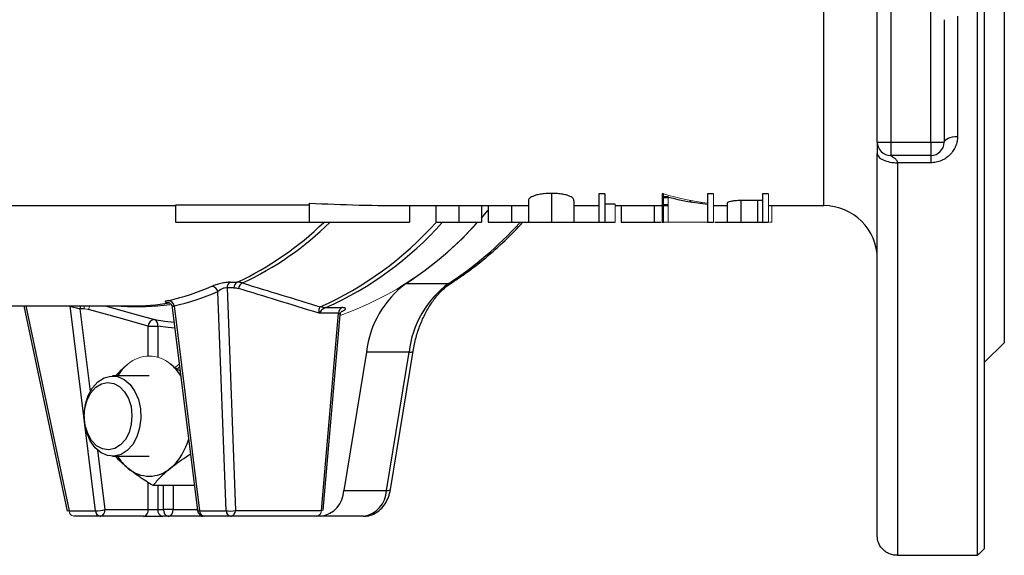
# Model space of a CAD drawing. Header units: millimetres. Extents: x -1742 to -179, y -371 to 715.
# Tile 15 of 16: x -724 to -576, y 495 to 576. Entities that reach past the tile are written whole.
import ezdxf

# ---------------------------------------------------------------- set-up
doc = ezdxf.new("R2010")
doc.units = ezdxf.units.MM

msp = doc.modelspace()

# ---------------------------------------------------------------- linework, layer by layer
at = {"color": 0, "linetype": 'Continuous', "lineweight": 25}
for p, q in [((-580.44, 495.43), (-580.44, 715.1)), ((-579.44, 714.15), (-579.44, 496.38)), ((-576.44, 527.27), (-576.44, 683.27)), ((-603.44, 547.77), (-603.44, 662.77)), ((-595.44, 557.27), (-595.44, 653.27)), ((-593.44, 653.27), (-593.44, 557.27)), ((-587.44, 557.27), (-587.44, 584.39)), ((-583.44, 576.13), (-583.44, 558.12)), ((-585.44, 575.6), (-585.44, 557.27)), ((-595.44, 557.27), (-593.44, 557.27)), ((-593.44, 557.27), (-593.44, 555.27)), ((-593.44, 557.27), (-587.44, 557.27)), ((-587.44, 557.27), (-587.44, 555.27)), ((-587.44, 557.27), (-585.44, 557.27)), ((-595.44, 498.31), (-595.44, 555.59)), ((-587.44, 555.27), (-593.44, 555.27)), ((-592.44, 554.19), (-592.44, 495.43)), ((-587.44, 554.19), (-592.44, 554.19)), ((-587.44, 555.27), (-587.44, 554.19)), ((-644.17, 549.6), (-644.17, 545.27)), ((-636.21, 549.54), (-637.11, 549.54)), ((-637.11, 549.54), (-637.11, 545.27)), ((-636.21, 549.54), (-636.21, 545.27)), ((-627.42, 549.54), (-627.62, 549.54)), ((-627.62, 549.54), (-627.62, 545.27)), ((-619.93, 549.54), (-620.83, 549.54)), ((-620.83, 549.54), (-620.83, 545.27)), ((-611.73, 549.54), (-612.62, 549.54)), ((-612.62, 549.54), (-612.62, 545.27)), ((-680.44, 548.13), (-680.44, 545.27)), ((-647.62, 548.5), (-647.62, 545.27)), ((-640.83, 548.5), (-640.83, 545.27)), ((-634.67, 548), (-636.21, 548)), ((-626.73, 548.88), (-627.42, 548.94)), ((-621.65, 548.16), (-621.73, 548.24)), ((-621.73, 548.24), (-621.72, 548.24)), ((-617.88, 548.18), (-617.88, 545.27)), ((-615.88, 548.54), (-615.88, 545.27)), ((-612.62, 548.56), (-613.34, 548.56)), ((-613.34, 548.56), (-613.34, 545.27)), ((-738.67, 547.77), (-700.44, 547.77)), ((-680.44, 547.82), (-700.44, 547.82)), ((-700.44, 547.82), (-700.44, 545.27)), ((-665.44, 547.77), (-647.62, 547.77)), ((-665.44, 547.77), (-665.44, 545.27)), ((-661.47, 547.77), (-661.47, 545.27)), ((-658.02, 547.77), (-658.02, 545.27)), ((-654.67, 547.77), (-654.67, 545.27)), ((-653.65, 547.77), (-653.65, 545.27)), ((-650.16, 547.77), (-650.16, 545.27)), ((-640.83, 547.77), (-637.11, 547.77)), ((-634.67, 547.77), (-627.62, 547.77)), ((-633.78, 547.77), (-633.78, 545.27)), ((-628.82, 547.77), (-628.82, 545.27)), ((-627.42, 547.77), (-626.73, 547.77)), ((-619.93, 547.77), (-617.88, 547.77)), ((-611.73, 547.77), (-603.44, 547.77)), ((-700.44, 545.27), (-680.44, 545.27)), ((-680.44, 545.27), (-665.44, 545.27)), ((-637.11, 545.27), (-636.21, 545.27)), ((-636.21, 545.27), (-634.67, 545.27)), ((-628.82, 545.27), (-627.79, 545.27)), ((-627.62, 545.27), (-627.42, 545.27)), ((-620.83, 545.27), (-619.93, 545.27)), ((-616.77, 545.27), (-616.22, 545.27)), ((-613.34, 545.27), (-612.62, 545.27)), ((-612.62, 545.27), (-611.73, 545.27)), ((-692.23, 536.31), (-691.2, 536.31)), ((-692.85, 502.09), (-694.1, 534.9)), ((-691.68, 535.48), (-692.72, 535.48)), ((-692.72, 535.48), (-691.46, 502.14)), ((-665.92, 536.13), (-659.55, 536.13)), ((-744.99, 532.77), (-707.03, 532.77)), ((-723.13, 532.77), (-716.63, 502.06)), ((-722.84, 532.77), (-716.35, 502.09)), ((-712.38, 502.09), (-716.2, 532.77)), ((-714.1, 532.32), (-714.72, 532.32)), ((-714.72, 532.32), (-713.18, 519.96)), ((-700.91, 532.52), (-697.12, 502.14)), ((-700.65, 532.77), (-696.82, 502.09)), ((-677.97, 532.5), (-675.55, 532.5)), ((-676.05, 531.67), (-678.95, 531.67)), ((-678.61, 502.14), (-676.05, 531.67)), ((-678.32, 502.18), (-675.78, 531.44)), ((-704.5, 529.75), (-703.08, 529.75)), ((-704.5, 525.26), (-704.5, 529.75)), ((-703.08, 529.75), (-703.08, 525.08)), ((-671.85, 525.86), (-675.23, 505.14)), ((-665.48, 525.86), (-671.85, 525.86)), ((-668.86, 505.14), (-665.48, 525.86)), ((-668.27, 505.27), (-664.89, 525.99)), ((-579.44, 524.27), (-576.44, 527.27)), ((-704.36, 522.27), (-709.84, 522.27)), ((-712.09, 511.18), (-710.98, 502.27)), ((-709.84, 510.27), (-704.36, 510.27)), ((-704.5, 502.27), (-704.5, 506.33)), ((-697.59, 505.87), (-703.79, 505.87)), ((-703.08, 505.87), (-703.08, 502.27)), ((-702.2, 502.27), (-702.2, 505.87)), ((-700.79, 505.87), (-700.79, 502.27)), ((-675.23, 505.14), (-668.86, 505.14)), ((-710.98, 502.27), (-704.5, 502.27)), ((-704.5, 502.27), (-703.08, 502.27)), ((-703.08, 502.27), (-702.2, 502.27)), ((-700.79, 502.27), (-702.2, 502.27)), ((-700.79, 502.27), (-697.14, 502.27)), ((-716.35, 502.09), (-712.38, 502.09)), ((-711.68, 501.27), (-715.65, 501.27)), ((-705.21, 501.27), (-711.68, 501.27)), ((-705.21, 501.27), (-702.38, 501.27)), ((-701.49, 501.27), (-702.38, 501.27)), ((-696.54, 501.27), (-701.49, 501.27)), ((-696.82, 502.09), (-692.85, 502.09)), ((-696.13, 501.27), (-696.54, 501.27)), ((-692.16, 501.27), (-696.13, 501.27)), ((-679.32, 501.27), (-692.16, 501.27)), ((-691.46, 502.14), (-678.61, 502.14)), ((-678.67, 501.27), (-679.32, 501.27)), ((-672.31, 501.27), (-678.67, 501.27)), ((-592.44, 495.43), (-580.44, 495.43))]:
    msp.add_line(p, q, dxfattribs=at)
at = {"color": 0, "linetype": 'Continuous', "lineweight": 18}
for p, q in [((-627.42, 549.54), (-627.42, 545.27)), ((-619.93, 549.54), (-619.93, 545.27)), ((-611.73, 549.54), (-611.73, 545.27)), ((-634.67, 548), (-634.67, 545.27)), ((-626.73, 549.04), (-626.73, 545.27)), ((-654.67, 545.91), (-653.65, 547.1)), ((-627.42, 547.92), (-626.73, 547.92)), ((-611.21, 547.77), (-611.21, 545.27)), ((-627.42, 545.27), (-620.83, 545.27)), ((-699.9, 524.06), (-700.44, 523.57)), ((-700.13, 523.34), (-699.8, 523.67))]:
    msp.add_line(p, q, dxfattribs=at)
at = {"color": 0, "linetype": 'Continuous', "lineweight": 25, "flags": 128}
for points in [[(-585.44, 557.27), (-585.41, 557.43), (-585.29, 557.59), (-585.11, 557.74), (-584.86, 557.87), (-584.55, 557.98), (-584.21, 558.06), (-583.83, 558.11), (-583.44, 558.12)], [(-654.67, 545.91), (-653.73, 547), (-653.65, 547.1)], [(-704.5, 529.75), (-708.9, 530.97), (-713.43, 532.23)], [(-710.93, 532.77), (-705.96, 531.39), (-703.57, 530.73)], [(-703.57, 530.73), (-702.01, 530.5), (-700.64, 530.35)], [(-700.52, 529.41), (-701.5, 529.52), (-703.08, 529.75)], [(-707.64, 511.13), (-708.57, 510.54), (-709.58, 510.28), (-710.6, 510.36), (-711.57, 510.79), (-712.45, 511.54), (-713.17, 512.56), (-713.7, 513.8), (-714.01, 515.18), (-714.07, 516.62), (-713.89, 518.04), (-713.47, 519.36), (-712.84, 520.5), (-712.04, 521.4), (-711.1, 521.99), (-710.1, 522.25), (-709.08, 522.17), (-708.1, 521.74), (-707.22, 520.99), (-706.5, 519.97), (-705.97, 518.73), (-705.67, 517.35), (-705.6, 515.91), (-705.79, 514.49), (-706.2, 513.17), (-706.83, 512.03), (-707.64, 511.13)], [(-708.66, 511.95), (-709.51, 511.42), (-710.43, 511.22), (-711.36, 511.36), (-712.23, 511.84), (-712.98, 512.62), (-713.56, 513.65), (-713.94, 514.86), (-714.08, 516.16), (-713.98, 517.47), (-713.64, 518.7), (-713.09, 519.76), (-712.36, 520.58), (-711.51, 521.12), (-710.59, 521.31), (-709.66, 521.17), (-708.79, 520.69), (-708.04, 519.91), (-707.46, 518.88), (-707.08, 517.68), (-706.94, 516.37), (-707.04, 515.06), (-707.38, 513.83), (-707.93, 512.77), (-708.66, 511.95)], [(-696.54, 501.27), (-696.41, 501.29), (-696.37, 501.3)], [(-696.54, 501.27), (-696.35, 501.29), (-696.34, 501.29)]]:
    msp.add_lwpolyline(points, dxfattribs=at)
at = {"color": 0, "linetype": 'Continuous', "lineweight": 25}
for centre, radius, start, end in [((-593.44, 557.27), 2, 180, 270), ((-587.44, 557.27), 2, 270, 0), ((-603.44, 539.77), 8, 0, 90), ((-711.32, 579.22), 47.4, 295.1134, 314.2363), ((-710.52, 579.21), 47.49, 295.0763, 314.3858), ((-699.48, 579.21), 50.98, 293.9672, 318.2419), ((-698.76, 579.29), 51.2, 293.9985, 318.3272), ((-695.82, 581.83), 54.62, 303.1969, 317.8225), ((-689.46, 581.83), 54.62, 303.1969, 317.8225), ((-691.73, 535.46), 0.983, 120.5159, 178.9947), ((-690.7, 535.46), 0.983, 120.5159, 178.9947), ((-689.89, 535.16), 1.15, 116.0087, 169.0058), ((-659.53, 537.02), 0.889, 268.7328, 302.5259), ((-695.11, 534.64), 1.05, 14.1971, 83.2133), ((-657.02, 524.15), 14.93, 126.592, 173.4098), ((-650.66, 524.15), 14.93, 126.592, 173.4098), ((-707.04, 569.23), 36.47, 270.0127, 279.0556), ((-701.59, 532.64), 0.948, 7.4395, 81.6465), ((-713.39, 532.33), 1.33, 160.7527, 180.3084), ((-706.22, 569.07), 36.41, 266.3527, 277.7832), ((-675.08, 531.65), 0.973, 119.2344, 179.2021), ((-703.51, 529.75), 0.985, 93.5255, 179.5211), ((-703.95, 529.93), 0.88, 348.3858, 64.9921), ((-665.32, 526.56), 0.722, 257.103, 306.9934), ((-702.71, 518.28), 7.53, 129.8802, 148.0567), ((-706, 518.29), 7.52, 32.1849, 50.128), ((-707.09, 515.16), 8.93, 311.5221, 345.2703), ((-702.71, 514.25), 7.53, 211.9433, 230.1198), ((-704.36, 512.12), 4.84, 228.8939, 311.1061), ((-668.7, 505.84), 0.719, 257.0323, 307.153), ((-679.3, 505.29), 4.07, 278.8026, 357.9261), ((-672.93, 505.29), 4.07, 278.8026, 357.9261), ((-712.5, 508.86), 6.77, 271.0548, 283.0516), ((-711.86, 502.14), 0.893, 281.4218, 8.0495), ((-705.38, 502.14), 0.893, 281.4218, 8.0495), ((-702.2, 502.14), 0.893, 171.9505, 258.5782), ((-701.32, 502.14), 0.893, 171.9505, 258.5782), ((-701.67, 502.14), 0.893, 281.4218, 8.0495), ((-711.55, 502.09), 0.833, 179.6575, 260.5839), ((-696.13, 502.27), 1, 187.1071, 270), ((-696.91, 502.51), 0.421, 239.5318, 281.318), ((-695.99, 502.09), 0.833, 179.6575, 260.5839), ((-692.3, 506.12), 4.06, 262.2048, 282.0369), ((-692.02, 502.09), 0.833, 179.6575, 260.5839), ((-692.31, 502.1), 0.851, 280.026, 2.7076)]:
    msp.add_arc(centre, radius, start, end, dxfattribs=at)
at = {"color": 0, "linetype": 'Continuous', "lineweight": 18}
for centre, radius, start, end in [((-692.23, 577.66), 49.15, 289.5397, 318.5757), ((-712.77, 532.33), 1.33, 160.7527, 180.3084), ((-712.03, 532.04), 1.41, 148.7773, 172.1965), ((-677.92, 535.96), 3.44, 255.7715, 269.7692), ((-677.9, 535.72), 3.22, 254.3027, 268.6986), ((-704.36, 520.41), 4.84, 48.8939, 131.1061), ((-716.62, 503.19), 1.13, 269.4948, 283.9659), ((-715.52, 502.09), 0.833, 179.6575, 260.5839), ((-679.46, 502.1), 0.851, 280.026, 2.7076), ((-678.53, 502.69), 0.55, 261.2232, 292.4789)]:
    msp.add_arc(centre, radius, start, end, dxfattribs=at)
msp.add_ellipse((-615.53, 605.27), major_axis=(0, 57.5), ratio=0.839286, start_param=2.892653, end_param=3.03156, dxfattribs=at)
at = {"color": 0, "linetype": 'Continuous', "lineweight": 25}
for centre, major_axis, ratio, start_param, end_param in [((-665.44, 605.27), (132.69, 0), 0.433333, 4.599103, 4.712389), ((-616.62, 605.27), (0, 57.5), 0.839399, 2.930689, 3.054326), ((-718.18, 605.27), (-17.55, 71.49), 0.685831, 3.125064, 3.259531), ((-717.49, 605.44), (-17.57, 72.5), 0.686374, 3.127043, 3.26151)]:
    msp.add_ellipse(centre, major_axis=major_axis, ratio=ratio, start_param=start_param, end_param=end_param, dxfattribs=at)
for points, knots in [([(-595.44, 557.27), (-595.44, 557.27), (-595.44, 557.23), (-595.44, 556.95), (-595.44, 556.81), (-595.44, 556.37), (-595.44, 556.07), (-595.44, 555.59)], [0, 0, 0, 0, 0.5, 0.5, 0.75, 0.75, 1, 1, 1, 1]), ([(-583.44, 558.12), (-583.44, 557.87), (-583.47, 557.63), (-583.56, 557.14), (-583.63, 556.9), (-583.82, 556.44), (-583.94, 556.22), (-584.21, 555.79), (-584.37, 555.59), (-584.73, 555.22), (-584.93, 555.05), (-585.26, 554.83), (-585.37, 554.76), (-585.6, 554.63), (-585.72, 554.57), (-586.1, 554.41), (-586.35, 554.33), (-586.89, 554.22), (-587.17, 554.19), (-587.44, 554.19)], [0, 0, 0, 0, 0.125, 0.125, 0.25, 0.25, 0.375, 0.375, 0.5, 0.5, 0.625, 0.625, 0.6875, 0.6875, 0.75, 0.75, 0.875, 0.875, 1, 1, 1, 1]), ([(-595.44, 555.59), (-595.44, 555.42), (-595.38, 555.25), (-595.09, 554.9), (-594.86, 554.74), (-594.27, 554.47), (-593.92, 554.36), (-593.18, 554.22), (-592.8, 554.19), (-592.44, 554.19)], [0, 0, 0, 0, 0.25, 0.25, 0.5, 0.5, 0.75, 0.75, 1, 1, 1, 1]), ([(-593.4, 555.24), (-593.38, 555.23), (-593.28, 555.17), (-593.01, 555), (-592.75, 554.8), (-592.58, 554.63), (-592.47, 554.44), (-592.45, 554.28), (-592.44, 554.19)], [0, 0, 0, 0, 0.121521, 0.456778, 0.63108, 0.7317, 0.869654, 1, 1, 1, 1]), ([(-644.17, 549.6), (-644.25, 549.6), (-644.32, 549.6), (-644.47, 549.6), (-644.54, 549.6), (-644.76, 549.59), (-644.91, 549.58), (-645.19, 549.56), (-645.33, 549.55), (-645.6, 549.51), (-645.73, 549.49), (-645.97, 549.45), (-646.09, 549.43), (-646.31, 549.38), (-646.41, 549.36), (-646.69, 549.28), (-646.85, 549.22), (-647.12, 549.1), (-647.23, 549.04), (-647.39, 548.93), (-647.46, 548.87), (-647.55, 548.76), (-647.58, 548.7), (-647.62, 548.6), (-647.62, 548.55), (-647.62, 548.5)], [0, 0, 0, 0, 0.03125, 0.03125, 0.0625, 0.0625, 0.125, 0.125, 0.1875, 0.1875, 0.25, 0.25, 0.3125, 0.3125, 0.375, 0.375, 0.5, 0.5, 0.625, 0.625, 0.75, 0.75, 0.875, 0.875, 1, 1, 1, 1]), ([(-640.83, 548.5), (-640.83, 548.55), (-640.83, 548.6), (-640.87, 548.7), (-640.89, 548.76), (-640.98, 548.87), (-641.03, 548.92), (-641.18, 549.04), (-641.28, 549.1), (-641.47, 549.19), (-641.54, 549.21), (-641.69, 549.27), (-641.77, 549.3), (-641.95, 549.35), (-642.05, 549.38), (-642.27, 549.43), (-642.38, 549.45), (-642.62, 549.49), (-642.75, 549.51), (-643.01, 549.55), (-643.15, 549.56), (-643.44, 549.58), (-643.58, 549.59), (-643.8, 549.6), (-643.87, 549.6), (-644.02, 549.6), (-644.1, 549.6), (-644.17, 549.6)], [0, 0, 0, 0, 0.125, 0.125, 0.25, 0.25, 0.375, 0.375, 0.5, 0.5, 0.5625, 0.5625, 0.625, 0.625, 0.6875, 0.6875, 0.75, 0.75, 0.8125, 0.8125, 0.875, 0.875, 0.9375, 0.9375, 0.96875, 0.96875, 1, 1, 1, 1]), ([(-627.42, 549.16), (-627.19, 549.15), (-626.92, 549.15), (-626.7, 549.12), (-626.67, 549.12)], [0, 0, 0, 0, 0.850557, 1, 1, 1, 1]), ([(-623.56, 548.49), (-623.49, 548.47), (-623.27, 548.38), (-623.27, 548.31), (-623.26, 548.26)], [0, 0, 0, 0, 0.30093, 1, 1, 1, 1]), ([(-615.88, 548.54), (-616.03, 548.53), (-616.17, 548.52), (-616.44, 548.51), (-616.57, 548.5), (-616.83, 548.47), (-616.95, 548.46), (-617.17, 548.43), (-617.27, 548.41), (-617.55, 548.36), (-617.68, 548.32), (-617.81, 548.27), (-617.83, 548.25), (-617.86, 548.22), (-617.87, 548.21), (-617.88, 548.19), (-617.88, 548.18), (-617.88, 548.18)], [0, 0, 0, 0, 0.125, 0.125, 0.25, 0.25, 0.375, 0.375, 0.5, 0.5, 0.75, 0.75, 0.875, 0.875, 0.9375, 0.9375, 1, 1, 1, 1]), ([(-613.34, 548.56), (-613.76, 548.56), (-614.19, 548.56), (-614.83, 548.56), (-615.04, 548.56), (-615.36, 548.55), (-615.46, 548.55), (-615.68, 548.54), (-615.78, 548.54), (-615.88, 548.54)], [0, 0, 0, 0, 0.5, 0.5, 0.75, 0.75, 0.875, 0.875, 1, 1, 1, 1]), ([(-661.47, 545.27), (-661.47, 545.27), (-661.46, 545.27), (-661.45, 545.27), (-661.41, 545.27), (-661.36, 545.27), (-661.3, 545.27), (-661.22, 545.27), (-661.13, 545.27), (-661.02, 545.27), (-660.9, 545.27), (-660.78, 545.27), (-660.64, 545.27), (-660.49, 545.27), (-660.33, 545.27), (-660.15, 545.27), (-659.97, 545.27), (-659.78, 545.27), (-659.58, 545.27), (-659.37, 545.27), (-659.16, 545.27), (-658.94, 545.27), (-658.72, 545.27), (-658.49, 545.27), (-658.26, 545.27), (-658.1, 545.27), (-658.02, 545.27)], [0, 0, 0, 0, 0.065063, 0.126773, 0.185516, 0.240765, 0.29298, 0.34225, 0.388919, 0.432776, 0.474628, 0.514775, 0.553606, 0.591426, 0.628028, 0.663804, 0.698984, 0.733591, 0.767628, 0.801208, 0.834264, 0.866981, 0.89972, 0.932702, 0.966176, 1, 1, 1, 1]), ([(-659.06, 536.27), (-658.5, 536.64), (-656.92, 537.69), (-654.37, 539.63), (-651.48, 542.2), (-649.52, 544.09), (-648.57, 545.18), (-648.5, 545.27)], [0, 0, 0, 0, 0.147693, 0.424115, 0.700808, 0.977847, 1, 1, 1, 1]), ([(-658.02, 545.27), (-657.94, 545.27), (-657.78, 545.27), (-657.55, 545.27), (-657.33, 545.27), (-657.11, 545.27), (-656.9, 545.27), (-656.69, 545.27), (-656.49, 545.27), (-656.3, 545.27), (-656.11, 545.27), (-655.93, 545.27), (-655.77, 545.27), (-655.62, 545.27), (-655.47, 545.27), (-655.34, 545.27), (-655.21, 545.27), (-655.1, 545.27), (-655, 545.27), (-654.91, 545.27), (-654.84, 545.27), (-654.78, 545.27), (-654.73, 545.27), (-654.7, 545.27), (-654.68, 545.27), (-654.68, 545.27), (-654.67, 545.27)], [0, 0, 0, 0, 0.033787, 0.066622, 0.099285, 0.131361, 0.163585, 0.196104, 0.228902, 0.262158, 0.295991, 0.330218, 0.36506, 0.400951, 0.43762, 0.475708, 0.515381, 0.556414, 0.599765, 0.646424, 0.696431, 0.749782, 0.806573, 0.867436, 0.931887, 1, 1, 1, 1]), ([(-653.65, 545.27), (-653.65, 545.27), (-653.64, 545.27), (-653.62, 545.27), (-653.59, 545.27), (-653.54, 545.27), (-653.47, 545.27), (-653.4, 545.27), (-653.3, 545.27), (-653.2, 545.27), (-653.08, 545.27), (-652.95, 545.27), (-652.81, 545.27), (-652.66, 545.27), (-652.5, 545.27), (-652.33, 545.27), (-652.15, 545.27), (-651.96, 545.27), (-651.76, 545.27), (-651.55, 545.27), (-651.34, 545.27), (-651.12, 545.27), (-650.89, 545.27), (-650.65, 545.27), (-650.41, 545.27), (-650.24, 545.27), (-650.16, 545.27)], [0, 0, 0, 0, 0.044014, 0.087434, 0.130118, 0.172554, 0.214555, 0.256298, 0.298438, 0.340849, 0.382715, 0.423924, 0.464246, 0.504074, 0.543862, 0.583567, 0.623094, 0.663229, 0.703551, 0.743938, 0.784541, 0.82575, 0.867757, 0.910745, 0.954914, 1, 1, 1, 1]), ([(-650.16, 545.27), (-650.06, 545.27), (-649.87, 545.27), (-649.58, 545.27), (-649.3, 545.27), (-649.04, 545.27), (-648.79, 545.27), (-648.55, 545.27), (-648.32, 545.27), (-648.1, 545.27), (-647.91, 545.27), (-647.73, 545.27), (-647.57, 545.27), (-647.44, 545.27), (-647.32, 545.27), (-647.23, 545.27), (-647.16, 545.27), (-647.13, 545.27), (-647.11, 545.27)], [0, 0, 0, 0, 0.065421, 0.128708, 0.190236, 0.250724, 0.310637, 0.370766, 0.431615, 0.493523, 0.555883, 0.617342, 0.678668, 0.740711, 0.802985, 0.866803, 0.932347, 1, 1, 1, 1]), ([(-647.62, 545.27), (-647.62, 545.27), (-647.62, 545.27), (-647.6, 545.27), (-647.56, 545.27), (-647.52, 545.27), (-647.45, 545.27), (-647.37, 545.27), (-647.29, 545.27), (-647.18, 545.27), (-647.06, 545.27), (-646.93, 545.27), (-646.79, 545.27), (-646.64, 545.27), (-646.48, 545.27), (-646.31, 545.27), (-646.13, 545.27), (-645.93, 545.27), (-645.73, 545.27), (-645.53, 545.27), (-645.31, 545.27), (-645.1, 545.27), (-644.87, 545.27), (-644.64, 545.27), (-644.41, 545.27), (-644.25, 545.27), (-644.17, 545.27)], [0, 0, 0, 0, 0.065063, 0.126773, 0.185516, 0.240765, 0.29298, 0.34225, 0.388919, 0.432776, 0.474628, 0.514775, 0.553606, 0.591426, 0.628028, 0.663804, 0.698984, 0.733591, 0.767628, 0.801208, 0.834264, 0.866981, 0.89972, 0.932702, 0.966176, 1, 1, 1, 1]), ([(-644.17, 545.27), (-644.09, 545.27), (-643.94, 545.27), (-643.71, 545.27), (-643.48, 545.27), (-643.27, 545.27), (-643.05, 545.27), (-642.85, 545.27), (-642.65, 545.27), (-642.45, 545.27), (-642.26, 545.27), (-642.09, 545.27), (-641.92, 545.27), (-641.77, 545.27), (-641.62, 545.27), (-641.49, 545.27), (-641.37, 545.27), (-641.25, 545.27), (-641.15, 545.27), (-641.06, 545.27), (-640.99, 545.27), (-640.93, 545.27), (-640.88, 545.27), (-640.85, 545.27), (-640.83, 545.27), (-640.83, 545.27), (-640.83, 545.27)], [0, 0, 0, 0, 0.0337871, 0.0666217, 0.0992849, 0.1313612, 0.1635852, 0.1961039, 0.2289023, 0.2621581, 0.2959912, 0.3302178, 0.3650598, 0.4009507, 0.4376204, 0.4757075, 0.5153807, 0.5564135, 0.5997648, 0.6464242, 0.6964314, 0.7497815, 0.8065733, 0.8674355, 0.9318868, 1, 1, 1, 1]), ([(-640.87, 545.27), (-640.42, 545.27), (-639.51, 545.27), (-638.15, 545.27), (-637.46, 545.27), (-637.11, 545.27)], [0, 0, 0, 0, 0.329839, 0.659353, 1, 1, 1, 1]), ([(-633.78, 545.27), (-633.77, 545.27), (-633.76, 545.27), (-633.7, 545.27), (-633.59, 545.27), (-633.44, 545.27), (-633.25, 545.27), (-633.02, 545.27), (-632.74, 545.27), (-632.43, 545.27), (-632.07, 545.27), (-631.7, 545.27), (-631.29, 545.27), (-630.85, 545.27), (-630.38, 545.27), (-629.89, 545.27), (-629.36, 545.27), (-629.01, 545.27), (-628.82, 545.27)], [0, 0, 0, 0, 0.071272, 0.139493, 0.204635, 0.267406, 0.328446, 0.388397, 0.447734, 0.507392, 0.566768, 0.625478, 0.684067, 0.743248, 0.804033, 0.866499, 0.931723, 1, 1, 1, 1]), ([(-619.76, 545.27), (-619.36, 545.27), (-618.46, 545.27), (-617.37, 545.27), (-616.77, 545.27)], [0, 0, 0, 0, 0.446436, 1, 1, 1, 1]), ([(-617.88, 545.27), (-617.88, 545.27), (-617.88, 545.27), (-617.85, 545.27), (-617.81, 545.27), (-617.75, 545.27), (-617.67, 545.27), (-617.58, 545.27), (-617.48, 545.27), (-617.35, 545.27), (-617.21, 545.27), (-617.06, 545.27), (-616.9, 545.27), (-616.72, 545.27), (-616.53, 545.27), (-616.32, 545.27), (-616.11, 545.27), (-615.96, 545.27), (-615.88, 545.27)], [0, 0, 0, 0, 0.070119, 0.137192, 0.202016, 0.264631, 0.326117, 0.38601, 0.445812, 0.505298, 0.564633, 0.624283, 0.683902, 0.743953, 0.805388, 0.868388, 0.933084, 1, 1, 1, 1]), ([(-615.88, 545.27), (-615.82, 545.27), (-615.68, 545.27), (-615.46, 545.27), (-615.2, 545.27), (-614.9, 545.27), (-614.56, 545.27), (-614.19, 545.27), (-613.77, 545.27), (-613.49, 545.27), (-613.34, 545.27)], [0, 0, 0, 0, 0.075173, 0.164746, 0.268017, 0.385912, 0.517789, 0.663691, 0.824413, 1, 1, 1, 1]), ([(-692.23, 536.31), (-692.42, 536.31), (-692.65, 536.29), (-693.01, 536.24), (-693.14, 536.22), (-693.4, 536.17), (-693.53, 536.14), (-693.78, 536.08), (-693.91, 536.05), (-694.16, 535.98), (-694.28, 535.94), (-694.62, 535.83), (-694.82, 535.76), (-694.99, 535.68)], [0, 0, 0, 0, 0.25, 0.25, 0.375, 0.375, 0.5, 0.5, 0.625, 0.625, 0.75, 0.75, 1, 1, 1, 1]), ([(-690.4, 536.19), (-688.45, 535.59), (-686.49, 534.99), (-684.54, 534.39), (-682.62, 533.8), (-680.69, 533.21), (-678.77, 532.62)], [0.00058014, 0.00058014, 0.00058014, 0.00058014, 0.00925796, 0.00925796, 0.00925796, 0.01782391, 0.01782391, 0.01782391, 0.01782391]), ([(-664.89, 525.99), (-664.82, 526.34), (-664.64, 527.37), (-664.19, 529.01), (-663.48, 530.84), (-662.61, 532.5), (-661.61, 533.96), (-660.51, 535.17), (-659.63, 535.89), (-659.15, 536.21), (-659.06, 536.27)], [0, 0, 0, 0, 0.077035, 0.226601, 0.375938, 0.524977, 0.673841, 0.822736, 0.966461, 1, 1, 1, 1]), ([(-694.1, 534.9), (-694.02, 534.98), (-693.93, 535.06), (-693.73, 535.21), (-693.61, 535.28), (-693.42, 535.37), (-693.35, 535.4), (-693.21, 535.45), (-693.14, 535.47), (-692.94, 535.5), (-692.82, 535.5), (-692.72, 535.48)], [0, 0, 0, 0, 0.25, 0.25, 0.5, 0.5, 0.625, 0.625, 0.75, 0.75, 1, 1, 1, 1]), ([(-678.95, 531.67), (-681.02, 532.3), (-683.1, 532.94), (-685.17, 533.58), (-687.12, 534.18), (-689.07, 534.78), (-691.02, 535.38)], [0, 0, 0, 0, 0.00924337, 0.00924337, 0.00924337, 0.01792206, 0.01792206, 0.01792206, 0.01792206]), ([(-701.45, 533.58), (-701.63, 533.54), (-701.77, 533.5), (-701.91, 533.45), (-701.94, 533.44), (-701.99, 533.41), (-702, 533.4), (-701.99, 533.37), (-701.97, 533.36), (-701.91, 533.34), (-701.87, 533.34), (-701.77, 533.32), (-701.7, 533.32), (-701.55, 533.31), (-701.47, 533.31), (-701.38, 533.31)], [0, 0, 0, 0, 0.25, 0.25, 0.375, 0.375, 0.5, 0.5, 0.625, 0.625, 0.75, 0.75, 0.875, 0.875, 1, 1, 1, 1]), ([(-701.61, 533.33), (-701.61, 533.33), (-701.61, 533.33), (-701.55, 533.32), (-701.41, 533.27), (-701.2, 533.13), (-701.01, 532.88), (-700.9, 532.65), (-700.91, 532.52), (-700.91, 532.52)], [0, 0, 0, 0, 0.0926986, 0.1989792, 0.3146714, 0.5095882, 0.7410568, 0.9909019, 1, 1, 1, 1]), ([(-716.2, 532.77), (-716.1, 532.73), (-715.99, 532.68), (-715.73, 532.6), (-715.6, 532.56), (-715.19, 532.44), (-714.92, 532.37), (-714.72, 532.32)], [0, 0, 0, 0, 0.25, 0.25, 0.5, 0.5, 1, 1, 1, 1]), ([(-700.89, 532.52), (-700.9, 532.54), (-700.9, 532.6), (-700.8, 532.69), (-700.69, 532.75), (-700.65, 532.77)], [0, 0, 0, 0, 0.30996, 0.754593, 1, 1, 1, 1]), ([(-678.77, 532.62), (-678.89, 532.55), (-678.95, 532.4), (-678.99, 532.15), (-679, 532.06), (-678.99, 531.87), (-678.97, 531.77), (-678.95, 531.67)], [0, 0, 0, 0, 0.5, 0.5, 0.75, 0.75, 1, 1, 1, 1]), ([(-677.97, 532.5), (-678.17, 532.44), (-678.36, 532.32), (-678.61, 532.09), (-678.69, 532.01), (-678.83, 531.84), (-678.89, 531.75), (-678.95, 531.67)], [0, 0, 0, 0, 0.5, 0.5, 0.75, 0.75, 1, 1, 1, 1]), ([(-675.76, 531.44), (-675.77, 531.47), (-675.78, 531.6), (-675.69, 531.79), (-675.58, 531.94), (-675.51, 532), (-675.51, 532), (-675.51, 532)], [0, 0, 0, 0, 0.08918, 0.400545, 0.657795, 0.861226, 1, 1, 1, 1]), ([(-675.6, 531.91), (-675.5, 531.95), (-675.42, 531.98), (-675.27, 532.05), (-675.21, 532.09), (-675.1, 532.16), (-675.06, 532.19), (-675, 532.26), (-674.99, 532.29), (-674.97, 532.37), (-675.02, 532.42), (-675.16, 532.47), (-675.22, 532.48), (-675.37, 532.5), (-675.46, 532.5), (-675.55, 532.5)], [0, 0, 0, 0, 0.125, 0.125, 0.25, 0.25, 0.375, 0.375, 0.5, 0.5, 0.75, 0.75, 0.875, 0.875, 1, 1, 1, 1]), ([(-676.05, 531.67), (-675.99, 531.66), (-675.92, 531.65), (-675.83, 531.61), (-675.77, 531.55), (-675.79, 531.47), (-675.79, 531.44)], [0, 0, 0, 0, 0.33319, 0.383062, 0.782894, 1, 1, 1, 1]), ([(-707.54, 508.47), (-707.61, 508.53), (-708.18, 509), (-708.86, 509.61), (-709.32, 510.13), (-709.43, 510.27)], [0, 0, 0, 0, 0.102034, 0.772695, 1, 1, 1, 1]), ([(-701.18, 508.47), (-700.32, 509.13), (-699.38, 509.85), (-698.27, 510.54), (-698.17, 510.6)], [0, 0, 0, 0, 0.910565, 1, 1, 1, 1]), ([(-703.79, 505.87), (-704.48, 506.3), (-705.15, 506.73), (-706.41, 507.59), (-707, 508.03), (-707.54, 508.47)], [0, 0, 0, 0, 0.5, 0.5, 1, 1, 1, 1]), ([(-701.18, 508.47), (-701.71, 508.03), (-702.2, 507.59), (-703.07, 506.72), (-703.45, 506.29), (-703.79, 505.87)], [0, 0, 0, 0, 0.5, 0.5, 1, 1, 1, 1]), ([(-672.31, 501.27), (-672.04, 501.28), (-671.43, 501.33), (-670.55, 501.69), (-669.72, 502.29), (-669.04, 503.12), (-668.52, 504.12), (-668.35, 504.88), (-668.27, 505.27)], [0, 0, 0, 0, 0.13469, 0.30179, 0.46824, 0.639396, 0.817895, 1, 1, 1, 1]), ([(-592.44, 495.43), (-592.68, 495.43), (-592.91, 495.46), (-593.24, 495.53), (-593.35, 495.56), (-593.56, 495.63), (-593.67, 495.67), (-593.96, 495.81), (-594.14, 495.92), (-594.46, 496.16), (-594.6, 496.29), (-594.97, 496.71), (-595.15, 497.01), (-595.39, 497.65), (-595.44, 497.98), (-595.44, 498.31)], [0, 0, 0, 0, 0.125, 0.125, 0.1875, 0.1875, 0.25, 0.25, 0.375, 0.375, 0.5, 0.5, 0.75, 0.75, 1, 1, 1, 1])]:
    msp.add_open_spline(points, degree=3, knots=knots, dxfattribs=at)
at = {"color": 0, "linetype": 'Continuous', "lineweight": 18}
for points, knots in [([(-611.56, 545.27), (-611.52, 545.27), (-611.21, 545.27), (-611.21, 545.27), (-611.21, 545.27)], [0, 0, 0, 0, 0.124188, 1, 1, 1, 1]), ([(-709.39, 522.27), (-709.07, 522.63), (-708.55, 523.22), (-707.82, 523.82), (-707.54, 524.06)], [0, 0, 0, 0, 0.6102104, 1, 1, 1, 1]), ([(-701.18, 524.06), (-701.1, 524), (-700.65, 523.64), (-700.14, 523.27), (-699.72, 522.97)], [0, 0, 0, 0, 0.169545, 1, 1, 1, 1])]:
    msp.add_open_spline(points, degree=3, knots=knots, dxfattribs=at)
at = {"color": 0, "linetype": 'Continuous', "lineweight": 25}
for points in [[(-690.4, 536.19), (-690.66, 536.27), (-690.93, 536.31), (-691.2, 536.31)], [(-691.68, 535.48), (-691.46, 535.48), (-691.23, 535.45), (-691.02, 535.38)], [(-579.44, 496.38), (-579.78, 496.06), (-580.11, 495.75), (-580.44, 495.43)]]:
    msp.add_open_spline(points, degree=3, dxfattribs=at)
at = {"color": 0, "linetype": 'Continuous', "lineweight": 18}
for points in [[(-714.1, 532.32), (-713.87, 532.32), (-713.65, 532.29), (-713.43, 532.23)], [(-678.77, 532.62), (-678.77, 532.62), (-678.77, 532.62), (-678.77, 532.62)], [(-677.93, 532.52), (-677.95, 532.51), (-677.96, 532.51), (-677.97, 532.5)]]:
    msp.add_open_spline(points, degree=3, dxfattribs=at)

doc.saveas('drawing.dxf')
